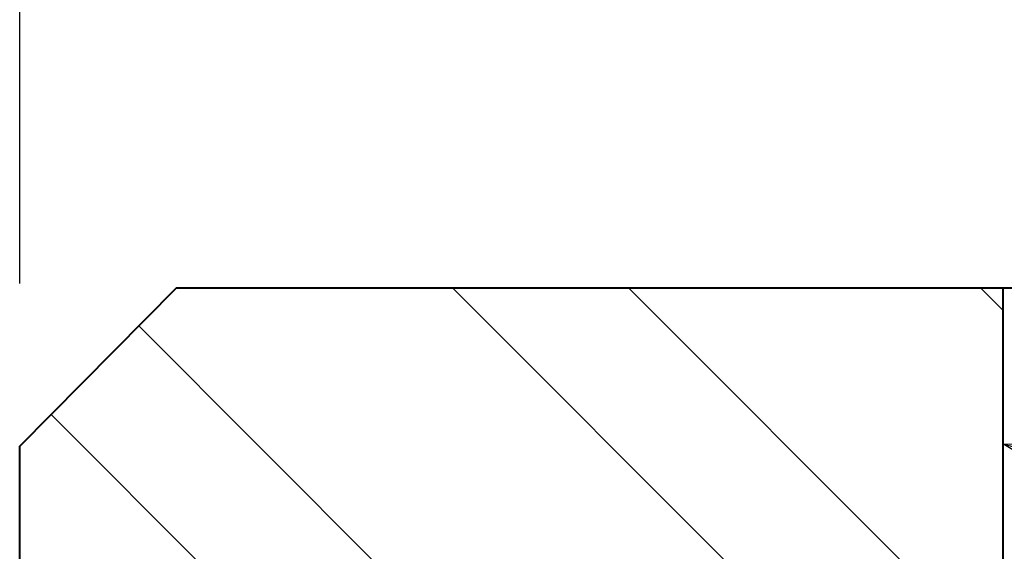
# Model space of a CAD drawing. Header units: metres. Extents: x -113 to 509, y -50 to 519.
# Tile 192 of 240: x -9.23 to -4.69, y 341.25 to 343.7. Entities that reach past the tile are written whole.
import ezdxf
from ezdxf.enums import TextEntityAlignment as Align

# ---------------------------------------------------------------- set-up
doc = ezdxf.new("R2010")
doc.units = ezdxf.units.M
doc.header["$MEASUREMENT"] = 0
for name, color, linetype, lineweight in [('B_ANNO_DIM', 7, 'Continuous', 18), ('B_ANNO_TEXT', 7, 'Continuous', 18), ('B_DETAIL', 7, 'Continuous', 18), ('B_DETAIL_OBJ', 7, 'Continuous', 40)]:
    doc.layers.add(name, color=color, linetype=linetype, lineweight=lineweight)
doc.styles.add('Annotative', font='calibri.ttf', dxfattribs={"height": 0.0625})
doc.styles.get("Standard").update_dxf_attribs({"font": 'calibri.ttf'})
doc.dimstyles.new('Annotative', dxfattribs={"dimscale": 0, "dimtxt": 0.0625, "dimasz": 0.0625, "dimexe": 0.03125, "dimexo": 0.03125, "dimgap": 0.03125, "dimtad": 1, "dimdec": 3, "dimzin": 3, "dimdsep": 46, "dimlunit": 4, "dimtxsty": 'Standard', "dimblk": 'OPEN30', "dimcen": 0.03125, "dimaunit": 1, "dimadec": 0, "dimazin": 3, "dimtfac": 0.75, "dimtdec": 3, "dimtofl": 0, "dimtmove": 0, "dimatfit": 3, "dimldrblk": 'OPEN30', "dimfxl": 1, "dimtfill": 1, "dimfrac": 1, "dimtolj": 1, "dimtzin": 0, "dimarcsym": 0})

# ---------------------------------------------------------------- blocks, each defined once
blk = doc.blocks.new('_Open30')
at = {"color": 0, "linetype": 'ByBlock', "lineweight": -2}
for p, q in [((-1, 0.2679), (0, 0)), ((0, 0), (-1, -0.2679)), ((0, 0), (-1, 0))]:
    blk.add_line(p, q, dxfattribs=at)
blk = doc.blocks.new('*D2543')
at = {"layer": 'B_ANNO_DIM', "color": 0, "lineweight": -2, "transparency": 16777216}
for p, q in [((103.5978, 75.6486), (103.5978, 94.054)), ((110.2549, 84.2556), (110.2549, 94.054)), ((108.7549, 93.304), (105.0978, 93.304))]:
    blk.add_line(p, q, dxfattribs=at)
at = {"layer": 'Defpoints', "color": 0, "transparency": 16777216}
for p in [(103.5978, 93.304), (110.2549, 83.5056), (103.5978, 74.8986)]:
    blk.add_point(p, dxfattribs=at)
at = {"layer": 'B_ANNO_DIM', "color": 0, "lineweight": -2, "transparency": 16777216, "xscale": 1.5, "yscale": 1.5, "zscale": 1.5, "rotation": 180}
blk.add_blockref('_Open30', (103.5978, 93.304), dxfattribs=at)
at = {"layer": 'B_ANNO_DIM', "color": 0, "lineweight": -2, "transparency": 16777216, "xscale": 1.5, "yscale": 1.5, "zscale": 1.5}
blk.add_blockref('_Open30', (110.2549, 93.304), dxfattribs=at)
blk = doc.blocks.new('*D2606')
at = {"layer": 'B_ANNO_DIM', "color": 0, "lineweight": -2, "transparency": 16777216}
blk.add_arc((108.1335, 72.1795), 2.7299, 346.8928, 58.1072, dxfattribs=at)
at = {"layer": 'Defpoints', "color": 0, "transparency": 16777216}
for p in [(108.1335, 75.629), (110.0638, 74.1098), (108.1466, 72.1664), (108.1335, 69.7858), (113.5349, 66.778)]:
    blk.add_point(p, dxfattribs=at)
at = {"layer": 'B_ANNO_DIM', "color": 0, "lineweight": -2, "transparency": 16777216, "xscale": 1.5, "yscale": 1.5, "zscale": 1.5}
for p, rotation in [((108.1335, 74.9093), 164.0536208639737), ((110.0638, 70.2491), 240.9463791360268)]:
    blk.add_blockref('_Open30', p, dxfattribs=dict(at, rotation=rotation))
at = {"layer": 'B_ANNO_DIM', "color": 0, "transparency": 16777216, "insert": (112.1719, 73.4986), "char_height": 1.5, "attachment_point": 5, "rotation": 288.0897, "bg_fill": 3, "box_fill_scale": 1.25, "bg_fill_color": 256, "bg_fill_true_color": 13158600, "bg_fill_transparency": 0}
blk.add_mtext('\\A1;135°', dxfattribs=at)
blk = doc.blocks.new('*U2432')
at = {"layer": 'B_DETAIL'}
h = blk.add_hatch(dxfattribs=at)
h.set_pattern_fill('ANSI32', color=256, scale=4.592338, angle=90)
h.set_pattern_definition([(135, (145.2344, 17.0793), (-1.217727, -1.217727), []), (135, (145.2344, 17.8911), (-1.217727, -1.217727), [])])
h.paths.add_polyline_path([(108.1335, 75.629), (104.3219, 75.629), (103.5978, 74.8986), (103.5978, 73.8062), (103.7742, 73.6235), (104.77, 73.624, -0.901732), (106.0084, 73.9118), (106.7812, 71.6673, -1), (105.5726, 71.2512), (105.4413, 71.6326, 0.714138), (104.3226, 71.2488), (104.3219, 69.7858), (108.1335, 69.7858)])
at = {"layer": 'B_DETAIL_OBJ', "flags": 128}
blk.add_lwpolyline([(103.7756, 73.622), (103.5978, 73.8062), (103.5978, 74.8986), (104.3219, 75.629), (110.2549, 75.629), (110.2549, 83.5056)], dxfattribs=at)
blk.add_lwpolyline([(108.1335, 75.629), (108.1335, 69.7858), (104.3219, 69.7858), (104.3226, 71.2488, -0.713683), (105.4409, 71.6332)], format="xyb", dxfattribs=at)
at = {"layer": 'B_ANNO_TEXT', "style": 'Annotative'}
blk.add_attdef('DIM2', text='', height=1.5, rotation=315.056, dxfattribs=at).set_placement((311.4772, 219.6159), align=Align.MIDDLE_CENTER)
at = {"layer": 'B_ANNO_DIM'}
dim = blk.add_linear_dim(base=(103.5978, 93.304), p1=(110.2549, 83.5056), p2=(103.5978, 74.8986), text=' ', dimstyle='Annotative', dxfattribs=at)
dim.commit()
dim.dimension.update_dxf_attribs({"geometry": '*D2543', "text_midpoint": (106.9264, 93.304)})
dim = blk.add_angular_dim_2l(base=(110.0638, 74.1098), line1=((108.1335, 75.629), (108.1335, 69.7858)), line2=((113.5349, 66.778), (108.1466, 72.1664)), dimstyle='Annotative', dxfattribs=at)
dim.commit()
dim.dimension.update_dxf_attribs({"geometry": '*D2606', "text_midpoint": (110.7284, 73.0271), "dimtype": 162})

msp = doc.modelspace()

# ---------------------------------------------------------------- block references
msp.add_blockref('*U2432', (-112.8286, 266.8387))

doc.saveas('drawing.dxf')
